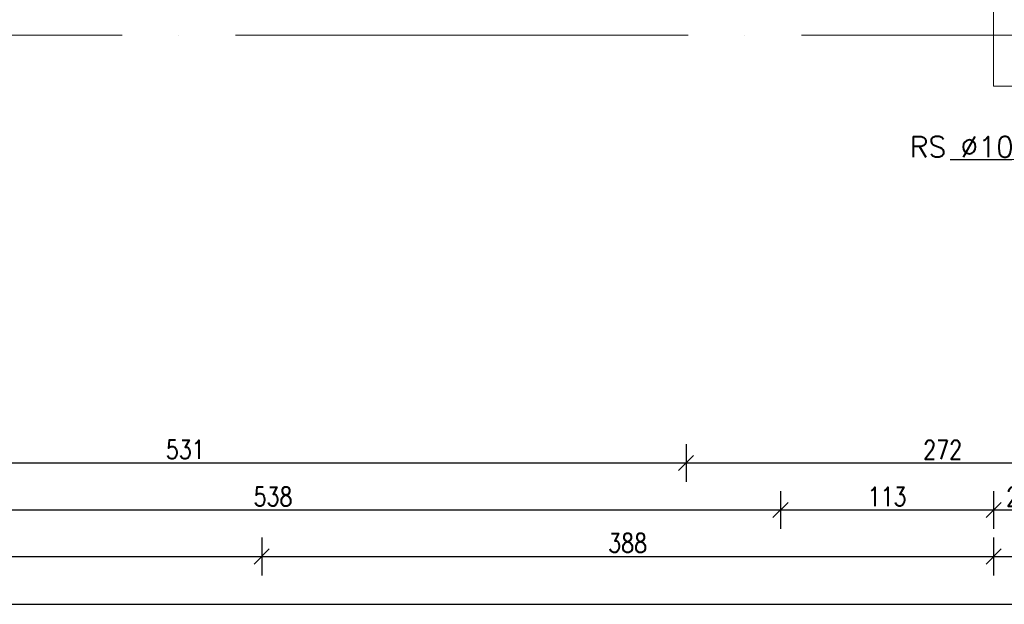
# Model space of a CAD drawing. Header units: millimetres. Extents: x -66901 to 936319, y -323998 to 488548.
# Tile 29 of 84: x 729486 to 734706, y 67086 to 70183. Entities that reach past the tile are written whole.
import ezdxf
from ezdxf import colors
from ezdxf.entities.mleader import LeaderData, LeaderLine
from ezdxf.math import Vec2, Vec3

# ---------------------------------------------------------------- set-up
doc = ezdxf.new("R2010")
doc.units = ezdxf.units.MM
doc.header["$LTSCALE"] = 5
doc.header["$MEASUREMENT"] = 0
doc.linetypes.add('ACAD_ISO04W100', pattern=[30, 24, -3, 0, -3])
doc.layers.add('A_IZOLEACJA TERMI_PROJEKTOWANA', color=7, linetype='Continuous', lineweight=15, true_color=0x6093ac)
for name, color, linetype, lineweight in [('A_OPISY', 44, 'Continuous', 9), ('A_OSIE KONSTRUKCYJNE', 150, 'ACAD_ISO04W100', 5), ('A_WYMIAROWANIE', 7, 'Continuous', 9)]:
    doc.layers.add(name, color=color, linetype=linetype, lineweight=lineweight)
doc.layers.add('K-S$UPY', color=4, linetype='Continuous')
doc.styles.get("Standard").update_dxf_attribs({"font": 'simplex.shx', "width": 0.8})
doc.dimstyles.new('1 do 100', dxfattribs={"dimtxt": 10, "dimasz": 8, "dimexe": 10, "dimexo": 10, "dimgap": 2, "dimtad": 1, "dimdec": 0, "dimtxsty": 'Standard', "dimblk": 'OBLIQUE', "dimcen": 2.5, "dimadec": 0, "dimazin": 0, "dimtfac": 1, "dimtdec": 0, "dimtmove": 0, "dimatfit": 3, "dimldrblk": 'OBLIQUE', "dimfxl": 10, "dimfxlon": 1, "dimarcsym": 0})

# ---------------------------------------------------------------- blocks, each defined once
blk = doc.blocks.new('OSI')
at = {"layer": 'A_OSIE KONSTRUKCYJNE', "ltscale": 2}
blk.add_line((16013.11, 20293.12), (19027.17, 20293.12), dxfattribs=at)
blk = doc.blocks.new('_Oblique')
at = {"color": 0, "linetype": 'ByBlock', "lineweight": -2}
blk.add_line((-0.5, -0.5), (0.5, 0.5), dxfattribs=at)
blk = doc.blocks.new('*D446')
at = {"layer": 'A_WYMIAROWANIE', "color": 0, "lineweight": -2, "ltscale": 2, "transparency": 16777216}
for p, q in [((13281.26, 17700.97), (13281.26, 17680.97)), ((13812.26, 17700.97), (13812.26, 17680.97)), ((13281.26, 17690.97), (13812.26, 17690.97))]:
    blk.add_line(p, q, dxfattribs=at)
at = {"layer": 'Defpoints', "color": 0, "ltscale": 2, "transparency": 16777216}
for p in [(13281.26, 18149.66), (13812.26, 18149.66), (13812.26, 17690.97)]:
    blk.add_point(p, dxfattribs=at)
at = {"layer": 'A_WYMIAROWANIE', "color": 0, "lineweight": -2, "ltscale": 2, "transparency": 16777216, "xscale": 8, "yscale": 8, "zscale": 8, "rotation": 180}
blk.add_blockref('_Oblique', (13281.26, 17690.97), dxfattribs=at)
at = {"layer": 'A_WYMIAROWANIE', "color": 0, "lineweight": -2, "ltscale": 2, "transparency": 16777216, "xscale": 8, "yscale": 8, "zscale": 8}
blk.add_blockref('_Oblique', (13812.26, 17690.97), dxfattribs=at)
at = {"layer": 'A_WYMIAROWANIE', "color": 0, "ltscale": 2, "transparency": 16777216, "insert": (13546.76, 17698.08), "char_height": 10, "attachment_point": 5}
blk.add_mtext('531', dxfattribs=at)
blk = doc.blocks.new('*D447')
at = {"layer": 'A_WYMIAROWANIE', "color": 0, "lineweight": -2, "ltscale": 2, "transparency": 16777216}
for p, q in [((13812.26, 17700.97), (13812.26, 17680.97)), ((14084.26, 17700.97), (14084.26, 17680.97)), ((13812.26, 17690.97), (14084.26, 17690.97))]:
    blk.add_line(p, q, dxfattribs=at)
at = {"layer": 'Defpoints', "color": 0, "ltscale": 2, "transparency": 16777216}
for p in [(13812.26, 18149.66), (14084.26, 17890.66), (14084.26, 17690.97)]:
    blk.add_point(p, dxfattribs=at)
at = {"layer": 'A_WYMIAROWANIE', "color": 0, "lineweight": -2, "ltscale": 2, "transparency": 16777216, "xscale": 8, "yscale": 8, "zscale": 8, "rotation": 180}
blk.add_blockref('_Oblique', (13812.26, 17690.97), dxfattribs=at)
at = {"layer": 'A_WYMIAROWANIE', "color": 0, "lineweight": -2, "ltscale": 2, "transparency": 16777216, "xscale": 8, "yscale": 8, "zscale": 8}
blk.add_blockref('_Oblique', (14084.26, 17690.97), dxfattribs=at)
at = {"layer": 'A_WYMIAROWANIE', "color": 0, "ltscale": 2, "transparency": 16777216, "insert": (13948.26, 17697.99), "char_height": 10, "attachment_point": 5}
blk.add_mtext('272', dxfattribs=at)
blk = doc.blocks.new('*D456')
at = {"layer": 'A_WYMIAROWANIE', "color": 0, "lineweight": -2, "ltscale": 2, "transparency": 16777216}
for p, q in [((13324.26, 17676.05), (13324.26, 17656.05)), ((13862.28, 17676.05), (13862.28, 17656.05)), ((13324.26, 17666.05), (13862.28, 17666.05))]:
    blk.add_line(p, q, dxfattribs=at)
at = {"layer": 'Defpoints', "color": 0, "ltscale": 2, "transparency": 16777216}
for p in [(13324.26, 18140.81), (13862.28, 18112.33), (13862.28, 17666.05)]:
    blk.add_point(p, dxfattribs=at)
at = {"layer": 'A_WYMIAROWANIE', "color": 0, "lineweight": -2, "ltscale": 2, "transparency": 16777216, "xscale": 8, "yscale": 8, "zscale": 8, "rotation": 180}
blk.add_blockref('_Oblique', (13324.26, 17666.05), dxfattribs=at)
at = {"layer": 'A_WYMIAROWANIE', "color": 0, "lineweight": -2, "ltscale": 2, "transparency": 16777216, "xscale": 8, "yscale": 8, "zscale": 8}
blk.add_blockref('_Oblique', (13862.28, 17666.05), dxfattribs=at)
at = {"layer": 'A_WYMIAROWANIE', "color": 0, "ltscale": 2, "transparency": 16777216, "insert": (13593.27, 17673.16), "char_height": 10, "attachment_point": 5}
blk.add_mtext('538', dxfattribs=at)
blk = doc.blocks.new('*D457')
at = {"layer": 'A_WYMIAROWANIE', "color": 0, "lineweight": -2, "ltscale": 2, "transparency": 16777216}
for p, q in [((13862.28, 17676.05), (13862.28, 17656.05)), ((13975.26, 17676.05), (13975.26, 17656.05)), ((13862.28, 17666.05), (13975.26, 17666.05))]:
    blk.add_line(p, q, dxfattribs=at)
at = {"layer": 'Defpoints', "color": 0, "ltscale": 2, "transparency": 16777216}
for p in [(13862.28, 18112.33), (13975.26, 17890.66), (13975.26, 17666.05)]:
    blk.add_point(p, dxfattribs=at)
at = {"layer": 'A_WYMIAROWANIE', "color": 0, "lineweight": -2, "ltscale": 2, "transparency": 16777216, "xscale": 8, "yscale": 8, "zscale": 8, "rotation": 180}
blk.add_blockref('_Oblique', (13862.28, 17666.05), dxfattribs=at)
at = {"layer": 'A_WYMIAROWANIE', "color": 0, "lineweight": -2, "ltscale": 2, "transparency": 16777216, "xscale": 8, "yscale": 8, "zscale": 8}
blk.add_blockref('_Oblique', (13975.26, 17666.05), dxfattribs=at)
at = {"layer": 'A_WYMIAROWANIE', "color": 0, "ltscale": 2, "transparency": 16777216, "insert": (13918.77, 17673.16), "char_height": 10, "attachment_point": 5}
blk.add_mtext('113', dxfattribs=at)
blk = doc.blocks.new('*D458')
at = {"layer": 'A_WYMIAROWANIE', "color": 0, "lineweight": -2, "ltscale": 2, "transparency": 16777216}
for p, q in [((13975.26, 17676.05), (13975.26, 17656.05)), ((14002.26, 17676.05), (14002.26, 17656.05)), ((13975.26, 17666.05), (14002.26, 17666.05))]:
    blk.add_line(p, q, dxfattribs=at)
at = {"layer": 'Defpoints', "color": 0, "ltscale": 2, "transparency": 16777216}
for p in [(13975.26, 17890.66), (14002.26, 17882.12), (14002.26, 17666.05)]:
    blk.add_point(p, dxfattribs=at)
at = {"layer": 'A_WYMIAROWANIE', "color": 0, "lineweight": -2, "ltscale": 2, "transparency": 16777216, "xscale": 8, "yscale": 8, "zscale": 8, "rotation": 180}
blk.add_blockref('_Oblique', (13975.26, 17666.05), dxfattribs=at)
at = {"layer": 'A_WYMIAROWANIE', "color": 0, "lineweight": -2, "ltscale": 2, "transparency": 16777216, "xscale": 8, "yscale": 8, "zscale": 8}
blk.add_blockref('_Oblique', (14002.26, 17666.05), dxfattribs=at)
at = {"layer": 'A_WYMIAROWANIE', "color": 0, "ltscale": 2, "transparency": 16777216, "insert": (13988.76, 17673.07), "char_height": 10, "attachment_point": 5}
blk.add_mtext('27', dxfattribs=at)
blk = doc.blocks.new('*D464')
at = {"layer": 'A_WYMIAROWANIE', "color": 0, "lineweight": -2, "ltscale": 2, "transparency": 16777216}
for p, q in [((13281.26, 17651.4), (13281.26, 17631.4)), ((13587.26, 17651.4), (13587.26, 17631.4)), ((13281.26, 17641.4), (13587.26, 17641.4))]:
    blk.add_line(p, q, dxfattribs=at)
at = {"layer": 'Defpoints', "color": 0, "ltscale": 2, "transparency": 16777216}
for p in [(13281.26, 18149.66), (13587.26, 18131.13), (13587.26, 17641.4)]:
    blk.add_point(p, dxfattribs=at)
at = {"layer": 'A_WYMIAROWANIE', "color": 0, "lineweight": -2, "ltscale": 2, "transparency": 16777216, "xscale": 8, "yscale": 8, "zscale": 8, "rotation": 180}
blk.add_blockref('_Oblique', (13281.26, 17641.4), dxfattribs=at)
at = {"layer": 'A_WYMIAROWANIE', "color": 0, "lineweight": -2, "ltscale": 2, "transparency": 16777216, "xscale": 8, "yscale": 8, "zscale": 8}
blk.add_blockref('_Oblique', (13587.26, 17641.4), dxfattribs=at)
at = {"layer": 'A_WYMIAROWANIE', "color": 0, "ltscale": 2, "transparency": 16777216, "insert": (13434.26, 17648.51), "char_height": 10, "attachment_point": 5}
blk.add_mtext('306', dxfattribs=at)
blk = doc.blocks.new('*D465')
at = {"layer": 'A_WYMIAROWANIE', "color": 0, "lineweight": -2, "ltscale": 2, "transparency": 16777216}
for p, q in [((13587.26, 17651.4), (13587.26, 17631.4)), ((13975.26, 17651.4), (13975.26, 17631.4)), ((13587.26, 17641.4), (13975.26, 17641.4))]:
    blk.add_line(p, q, dxfattribs=at)
at = {"layer": 'Defpoints', "color": 0, "ltscale": 2, "transparency": 16777216}
for p in [(13587.26, 18131.13), (13975.26, 17890.66), (13975.26, 17641.4)]:
    blk.add_point(p, dxfattribs=at)
at = {"layer": 'A_WYMIAROWANIE', "color": 0, "lineweight": -2, "ltscale": 2, "transparency": 16777216, "xscale": 8, "yscale": 8, "zscale": 8, "rotation": 180}
blk.add_blockref('_Oblique', (13587.26, 17641.4), dxfattribs=at)
at = {"layer": 'A_WYMIAROWANIE', "color": 0, "lineweight": -2, "ltscale": 2, "transparency": 16777216, "xscale": 8, "yscale": 8, "zscale": 8}
blk.add_blockref('_Oblique', (13975.26, 17641.4), dxfattribs=at)
at = {"layer": 'A_WYMIAROWANIE', "color": 0, "ltscale": 2, "transparency": 16777216, "insert": (13781.26, 17648.51), "char_height": 10, "attachment_point": 5}
blk.add_mtext('388', dxfattribs=at)
blk = doc.blocks.new('*D466')
at = {"layer": 'A_WYMIAROWANIE', "color": 0, "lineweight": -2, "ltscale": 2, "transparency": 16777216}
for p, q in [((13975.26, 17651.4), (13975.26, 17631.4)), ((14190.47, 17651.4), (14190.47, 17631.4)), ((13975.26, 17641.4), (14190.47, 17641.4))]:
    blk.add_line(p, q, dxfattribs=at)
at = {"layer": 'Defpoints', "color": 0, "ltscale": 2, "transparency": 16777216}
for p in [(13975.26, 17890.66), (14190.47, 17798.96), (14190.47, 17641.4)]:
    blk.add_point(p, dxfattribs=at)
at = {"layer": 'A_WYMIAROWANIE', "color": 0, "lineweight": -2, "ltscale": 2, "transparency": 16777216, "xscale": 8, "yscale": 8, "zscale": 8, "rotation": 180}
blk.add_blockref('_Oblique', (13975.26, 17641.4), dxfattribs=at)
at = {"layer": 'A_WYMIAROWANIE', "color": 0, "lineweight": -2, "ltscale": 2, "transparency": 16777216, "xscale": 8, "yscale": 8, "zscale": 8}
blk.add_blockref('_Oblique', (14190.47, 17641.4), dxfattribs=at)
at = {"layer": 'A_WYMIAROWANIE', "color": 0, "ltscale": 2, "transparency": 16777216, "insert": (14082.86, 17648.5), "char_height": 10, "attachment_point": 5}
blk.add_mtext('215', dxfattribs=at)
blk = doc.blocks.new('*D470')
at = {"layer": 'A_WYMIAROWANIE', "color": 0, "lineweight": -2, "ltscale": 2, "transparency": 16777216}
for p, q in [((13281.26, 17626.09), (13281.26, 17606.09)), ((15776.26, 17626.09), (15776.26, 17606.09)), ((13281.26, 17616.09), (15776.26, 17616.09))]:
    blk.add_line(p, q, dxfattribs=at)
at = {"layer": 'Defpoints', "color": 0, "ltscale": 2, "transparency": 16777216}
for p in [(13281.26, 18149.66), (15776.26, 18149.66), (15776.26, 17616.09)]:
    blk.add_point(p, dxfattribs=at)
at = {"layer": 'A_WYMIAROWANIE', "color": 0, "lineweight": -2, "ltscale": 2, "transparency": 16777216, "xscale": 8, "yscale": 8, "zscale": 8, "rotation": 180}
blk.add_blockref('_Oblique', (13281.26, 17616.09), dxfattribs=at)
at = {"layer": 'A_WYMIAROWANIE', "color": 0, "lineweight": -2, "ltscale": 2, "transparency": 16777216, "xscale": 8, "yscale": 8, "zscale": 8}
blk.add_blockref('_Oblique', (15776.26, 17616.09), dxfattribs=at)
at = {"layer": 'A_WYMIAROWANIE', "color": 0, "ltscale": 2, "transparency": 16777216, "insert": (14528.76, 17623.2), "char_height": 10, "attachment_point": 5}
blk.add_mtext('2495', dxfattribs=at)
blk = doc.blocks.new('*D480')
at = {"layer": 'A_WYMIAROWANIE', "color": 0, "lineweight": -2, "ltscale": 2, "transparency": 16777216}
for p, q in [((13069.54, 18004.66), (13049.54, 18004.66)), ((13059.54, 18004.66), (13059.54, 17890.66)), ((13069.54, 17890.66), (13049.54, 17890.66))]:
    blk.add_line(p, q, dxfattribs=at)
at = {"layer": 'Defpoints', "color": 0, "ltscale": 2, "transparency": 16777216}
for p in [(13617.26, 18004.66), (13059.54, 17890.66), (13975.26, 17890.66)]:
    blk.add_point(p, dxfattribs=at)
at = {"layer": 'A_WYMIAROWANIE', "color": 0, "lineweight": -2, "ltscale": 2, "transparency": 16777216, "xscale": 8, "yscale": 8, "zscale": 8}
for p, rotation in [((13059.54, 18004.66), 90), ((13059.54, 17890.66), 270)]:
    blk.add_blockref('_Oblique', p, dxfattribs=dict(at, rotation=rotation))
at = {"layer": 'A_WYMIAROWANIE', "color": 0, "ltscale": 2, "transparency": 16777216, "insert": (13052.52, 17947.66), "char_height": 10, "attachment_point": 5, "rotation": 90}
blk.add_mtext('114', dxfattribs=at)
blk = doc.blocks.new('*D481')
at = {"layer": 'A_WYMIAROWANIE', "color": 0, "lineweight": -2, "ltscale": 2, "transparency": 16777216}
for p, q in [((13069.54, 17890.66), (13049.54, 17890.66)), ((13059.54, 17890.66), (13059.54, 17750.66)), ((13069.54, 17750.66), (13049.54, 17750.66))]:
    blk.add_line(p, q, dxfattribs=at)
at = {"layer": 'Defpoints', "color": 0, "ltscale": 2, "transparency": 16777216}
for p in [(13975.26, 17890.66), (13059.54, 17750.66), (14235.47, 17750.66)]:
    blk.add_point(p, dxfattribs=at)
at = {"layer": 'A_WYMIAROWANIE', "color": 0, "lineweight": -2, "ltscale": 2, "transparency": 16777216, "xscale": 8, "yscale": 8, "zscale": 8}
for p, rotation in [((13059.54, 17890.66), 90), ((13059.54, 17750.66), 270)]:
    blk.add_blockref('_Oblique', p, dxfattribs=dict(at, rotation=rotation))
at = {"layer": 'A_WYMIAROWANIE', "color": 0, "ltscale": 2, "transparency": 16777216, "insert": (13052.44, 17820.66), "char_height": 10, "attachment_point": 5, "rotation": 90}
blk.add_mtext('140', dxfattribs=at)
blk = doc.blocks.new('*D489')
at = {"layer": 'A_WYMIAROWANIE', "color": 0, "lineweight": -2, "ltscale": 2, "transparency": 16777216}
for p, q in [((13044.97, 18149.66), (13024.97, 18149.66)), ((13034.97, 18149.66), (13034.97, 17917.66)), ((13044.97, 17917.66), (13024.97, 17917.66))]:
    blk.add_line(p, q, dxfattribs=at)
at = {"layer": 'Defpoints', "color": 0, "ltscale": 2, "transparency": 16777216}
for p in [(13281.26, 18149.66), (13034.97, 17917.66), (13952.52, 17917.66)]:
    blk.add_point(p, dxfattribs=at)
at = {"layer": 'A_WYMIAROWANIE', "color": 0, "lineweight": -2, "ltscale": 2, "transparency": 16777216, "xscale": 8, "yscale": 8, "zscale": 8}
for p, rotation in [((13034.97, 18149.66), 90), ((13034.97, 17917.66), 270)]:
    blk.add_blockref('_Oblique', p, dxfattribs=dict(at, rotation=rotation))
at = {"layer": 'A_WYMIAROWANIE', "color": 0, "ltscale": 2, "transparency": 16777216, "insert": (13027.86, 18033.66), "char_height": 10, "attachment_point": 5, "rotation": 90}
blk.add_mtext('232', dxfattribs=at)
blk = doc.blocks.new('*D490')
at = {"layer": 'A_WYMIAROWANIE', "color": 0, "lineweight": -2, "ltscale": 2, "transparency": 16777216}
for p, q in [((13044.97, 17917.66), (13024.97, 17917.66)), ((13034.97, 17917.66), (13034.97, 17890.66)), ((13044.97, 17890.66), (13024.97, 17890.66))]:
    blk.add_line(p, q, dxfattribs=at)
at = {"layer": 'Defpoints', "color": 0, "ltscale": 2, "transparency": 16777216}
for p in [(13952.52, 17917.66), (13034.97, 17890.66), (13975.26, 17890.66)]:
    blk.add_point(p, dxfattribs=at)
at = {"layer": 'A_WYMIAROWANIE', "color": 0, "lineweight": -2, "ltscale": 2, "transparency": 16777216, "xscale": 8, "yscale": 8, "zscale": 8}
for p, rotation in [((13034.97, 17917.66), 90), ((13034.97, 17890.66), 270)]:
    blk.add_blockref('_Oblique', p, dxfattribs=dict(at, rotation=rotation))
at = {"layer": 'A_WYMIAROWANIE', "color": 0, "ltscale": 2, "transparency": 16777216, "insert": (13027.95, 17904.16), "char_height": 10, "attachment_point": 5, "rotation": 90}
blk.add_mtext('27', dxfattribs=at)
blk = doc.blocks.new('*D491')
at = {"layer": 'A_WYMIAROWANIE', "color": 0, "lineweight": -2, "ltscale": 2, "transparency": 16777216}
for p, q in [((13044.97, 17890.66), (13024.97, 17890.66)), ((13034.97, 17890.66), (13034.97, 17750.66)), ((13044.97, 17750.66), (13024.97, 17750.66))]:
    blk.add_line(p, q, dxfattribs=at)
at = {"layer": 'Defpoints', "color": 0, "ltscale": 2, "transparency": 16777216}
for p in [(13975.26, 17890.66), (13034.97, 17750.66), (14437.49, 17750.66)]:
    blk.add_point(p, dxfattribs=at)
at = {"layer": 'A_WYMIAROWANIE', "color": 0, "lineweight": -2, "ltscale": 2, "transparency": 16777216, "xscale": 8, "yscale": 8, "zscale": 8}
for p, rotation in [((13034.97, 17890.66), 90), ((13034.97, 17750.66), 270)]:
    blk.add_blockref('_Oblique', p, dxfattribs=dict(at, rotation=rotation))
at = {"layer": 'A_WYMIAROWANIE', "color": 0, "ltscale": 2, "transparency": 16777216, "insert": (13027.87, 17820.66), "char_height": 10, "attachment_point": 5, "rotation": 90}
blk.add_mtext('140', dxfattribs=at)
blk = doc.blocks.new('*D496')
at = {"layer": 'A_WYMIAROWANIE', "color": 0, "lineweight": -2, "ltscale": 2, "transparency": 16777216}
for p, q in [((13020.18, 18004.66), (13000.18, 18004.66)), ((13010.18, 18004.66), (13010.18, 17890.66)), ((13020.18, 17890.66), (13000.18, 17890.66))]:
    blk.add_line(p, q, dxfattribs=at)
at = {"layer": 'Defpoints', "color": 0, "ltscale": 2, "transparency": 16777216}
for p in [(13677.26, 18004.66), (13010.18, 17890.66), (13975.26, 17890.66)]:
    blk.add_point(p, dxfattribs=at)
at = {"layer": 'A_WYMIAROWANIE', "color": 0, "lineweight": -2, "ltscale": 2, "transparency": 16777216, "xscale": 8, "yscale": 8, "zscale": 8}
for p, rotation in [((13010.18, 18004.66), 90), ((13010.18, 17890.66), 270)]:
    blk.add_blockref('_Oblique', p, dxfattribs=dict(at, rotation=rotation))
at = {"layer": 'A_WYMIAROWANIE', "color": 0, "ltscale": 2, "transparency": 16777216, "insert": (13003.16, 17947.66), "char_height": 10, "attachment_point": 5, "rotation": 90}
blk.add_mtext('114', dxfattribs=at)
blk = doc.blocks.new('*D497')
at = {"layer": 'A_WYMIAROWANIE', "color": 0, "lineweight": -2, "ltscale": 2, "transparency": 16777216}
for p, q in [((13020.18, 17890.66), (13000.18, 17890.66)), ((13010.18, 17890.66), (13010.18, 17750.66)), ((13020.18, 17750.66), (13000.18, 17750.66))]:
    blk.add_line(p, q, dxfattribs=at)
at = {"layer": 'Defpoints', "color": 0, "ltscale": 2, "transparency": 16777216}
for p in [(13975.26, 17890.66), (13010.18, 17750.66), (14226.71, 17750.66)]:
    blk.add_point(p, dxfattribs=at)
at = {"layer": 'A_WYMIAROWANIE', "color": 0, "lineweight": -2, "ltscale": 2, "transparency": 16777216, "xscale": 8, "yscale": 8, "zscale": 8}
for p, rotation in [((13010.18, 17890.66), 90), ((13010.18, 17750.66), 270)]:
    blk.add_blockref('_Oblique', p, dxfattribs=dict(at, rotation=rotation))
at = {"layer": 'A_WYMIAROWANIE', "color": 0, "ltscale": 2, "transparency": 16777216, "insert": (13003.07, 17820.66), "char_height": 10, "attachment_point": 5, "rotation": 90}
blk.add_mtext('140', dxfattribs=at)
blk = doc.blocks.new('*D498')
at = {"layer": 'A_WYMIAROWANIE', "color": 0, "lineweight": -2, "ltscale": 2, "transparency": 16777216}
for p, q in [((12994.99, 17890.66), (12974.99, 17890.66)), ((12984.99, 17750.66), (12984.99, 17890.66)), ((12994.99, 17750.66), (12974.99, 17750.66))]:
    blk.add_line(p, q, dxfattribs=at)
at = {"layer": 'Defpoints', "color": 0, "ltscale": 2, "transparency": 16777216}
for p in [(12984.99, 17890.66), (13975.26, 17890.66), (14207.11, 17750.66)]:
    blk.add_point(p, dxfattribs=at)
at = {"layer": 'A_WYMIAROWANIE', "color": 0, "lineweight": -2, "ltscale": 2, "transparency": 16777216, "xscale": 8, "yscale": 8, "zscale": 8}
for p, rotation in [((12984.99, 17890.66), 90), ((12984.99, 17750.66), 270)]:
    blk.add_blockref('_Oblique', p, dxfattribs=dict(at, rotation=rotation))
at = {"layer": 'A_WYMIAROWANIE', "color": 0, "ltscale": 2, "transparency": 16777216, "insert": (12977.88, 17820.66), "char_height": 10, "attachment_point": 5, "rotation": 90}
blk.add_mtext('140', dxfattribs=at)
blk = doc.blocks.new('*D499')
at = {"layer": 'A_WYMIAROWANIE', "color": 0, "lineweight": -2, "ltscale": 2, "transparency": 16777216}
for p, q in [((12994.99, 19655.66), (12974.99, 19655.66)), ((12984.99, 17890.66), (12984.99, 19655.66)), ((12994.99, 17890.66), (12974.99, 17890.66))]:
    blk.add_line(p, q, dxfattribs=at)
at = {"layer": 'Defpoints', "color": 0, "ltscale": 2, "transparency": 16777216}
for p in [(12984.99, 19655.66), (13281.26, 19655.66), (13975.26, 17890.66)]:
    blk.add_point(p, dxfattribs=at)
at = {"layer": 'A_WYMIAROWANIE', "color": 0, "lineweight": -2, "ltscale": 2, "transparency": 16777216, "xscale": 8, "yscale": 8, "zscale": 8}
for p, rotation in [((12984.99, 19655.66), 90), ((12984.99, 17890.66), 270)]:
    blk.add_blockref('_Oblique', p, dxfattribs=dict(at, rotation=rotation))
at = {"layer": 'A_WYMIAROWANIE', "color": 0, "ltscale": 2, "transparency": 16777216, "insert": (12977.88, 18773.16), "char_height": 10, "attachment_point": 5, "rotation": 90}
blk.add_mtext('1765', dxfattribs=at)
blk = doc.blocks.new('A$C704C2890')
at = {"layer": 'A_IZOLEACJA TERMI_PROJEKTOWANA', "ltscale": 2}
blk.add_lwpolyline([(639, -1451), (639, -1710), (748, -1710)], dxfattribs=at)
at = {"layer": 'A_OSIE KONSTRUKCYJNE'}
blk.add_blockref('OSI', (-16376.03, -21976.12), dxfattribs=at)
at = {"layer": 'A_OPISY'}
blk.add_text('RS %%C10', height=11, dxfattribs=at).set_placement((594.56, -1747.75))
for tag, p in [('90+15', (1523.57, -388.18)), ('200', (1523.57, -407.04))]:
    blk.add_attdef(tag, p, '', height=9.86, dxfattribs=at)
blk.add_attdef('OZ', (1572.64, -382.31), '', height=9.86, rotation=270, dxfattribs=at)
at = {"layer": 'A_WYMIAROWANIE', "ltscale": 2}
for base, p1, p2, picture, middle in [((-351.27, 55), (639, -1710), (-55, 55), '*D499', (-358.38, -827.5)), ((-301.29, -1683), (-55, -1451), (616.27, -1683), '*D489', (-308.4, -1567)), ((-326.08, -1710), (341, -1596), (639, -1710), '*D496', (-333.1, -1653)), ((-276.71, -1710), (281, -1596), (639, -1710), '*D480', (-283.74, -1653)), ((-301.29, -1710), (616.27, -1683), (639, -1710), '*D490', (-308.31, -1696.5)), ((-326.08, -1850), (639, -1710), (890.45, -1850), '*D497', (-333.18, -1780)), ((-301.29, -1850), (639, -1710), (1101.23, -1850), '*D491', (-308.39, -1780)), ((-276.71, -1850), (639, -1710), (899.21, -1850), '*D481', (-283.82, -1780))]:
    dim = blk.add_linear_dim(base=base, p1=p1, p2=p2, angle=90, dimstyle='1 do 100', override={"dimtmove": 1}, dxfattribs=at)
    dim.commit()
    dim.dimension.update_dxf_attribs({"geometry": picture, "text_midpoint": middle, "insert": (-13336.26, -19600.66)})
for base, p2, picture, middle in [((476, -1909.69), (476, -1451), '*D446', (210.5, -1902.58)), ((251, -1959.26), (251, -1469.53), '*D464', (98, -1952.15)), ((2440, -1984.57), (2440, -1451), '*D470', (1192.5, -1977.46))]:
    dim = blk.add_linear_dim(base=base, p1=(-55, -1451), p2=p2, dimstyle='1 do 100', dxfattribs=at)
    dim.commit()
    dim.dimension.update_dxf_attribs({"geometry": picture, "text_midpoint": middle, "insert": (-13336.26, -19600.66)})
for base, p1, p2, picture, middle in [((748, -1909.69), (476, -1451), (748, -1710), '*D447', (612, -1902.67)), ((526.02, -1934.61), (-12, -1459.85), (526.02, -1488.33), '*D456', (257.01, -1927.5)), ((639, -1959.26), (251, -1469.53), (639, -1710), '*D465', (445, -1952.15)), ((639, -1934.61), (526.02, -1488.33), (639, -1710), '*D457', (582.51, -1927.5)), ((666, -1934.61), (639, -1710), (666, -1718.54), '*D458', (652.5, -1927.59)), ((854.21, -1959.26), (639, -1710), (854.21, -1801.7), '*D466', (746.6, -1952.16))]:
    dim = blk.add_linear_dim(base=base, p1=p1, p2=p2, dimstyle='1 do 100', override={"dimtmove": 1}, dxfattribs=at)
    dim.commit()
    dim.dimension.update_dxf_attribs({"geometry": picture, "text_midpoint": middle, "insert": (-13336.26, -19600.66)})
dim = blk.add_linear_dim(base=(-351.27, -1710), p1=(870.85, -1850), p2=(639, -1710), angle=90, dimstyle='1 do 100', dxfattribs=at)
dim.commit()
dim.dimension.update_dxf_attribs({"geometry": '*D498', "text_midpoint": (-358.38, -1780), "insert": (-13336.26, -19600.66)})
at = {"layer": 'A_OPISY'}
ml = blk.add_multileader_mtext('Standard', dxfattribs=at)
ml.set_content('', color=256)
ml.set_leader_properties()
ml.build(insert=Vec2(0, 0))
ml.multileader.update_dxf_attribs({"dogleg_length": 35, "arrow_head_size": 8})
ctx = ml.context
ctx.base_point, ctx.arrow_head_size, ctx.plane_origin = Vec3(611.96, -1749.11), 8, Vec3(701.47, -1726.93)
ctx.text_align_type = 2
notes = []
notes.append((ctx, [(0, (1, 1, 0), (650.96, -1749.11), (-1, 0), 35, [(0, [(661.83, -1720.52)], 0, [])])]))
ctx.mtext.insert, ctx.mtext.alignment, ctx.mtext.flow_direction = Vec3(613.96, -1747.11), 3, 5
for ctx, leaders in notes:
    for number, flags, end, landing, length, lines in leaders:
        leader = LeaderData()
        leader.index, (leader.has_last_leader_line, leader.has_dogleg_vector, leader.attachment_direction) = number, flags
        leader.last_leader_point, leader.dogleg_vector, leader.dogleg_length = Vec3(end), Vec3(landing), length
        for number, points, colour, breaks in lines:
            line = LeaderLine()
            line.index, line.vertices, line.color, line.breaks = number, Vec3.list(points), colors.encode_raw_color(colour), breaks
            leader.lines.append(line)
        ctx.leaders.append(leader)

msp = doc.modelspace()

# ---------------------------------------------------------------- block references
at = {"layer": 'K-S$UPY', "xscale": 10, "yscale": 10, "zscale": 10}
msp.add_blockref('A$C704C2890', (728259, 86931.848), dxfattribs=at)

doc.saveas('drawing.dxf')
